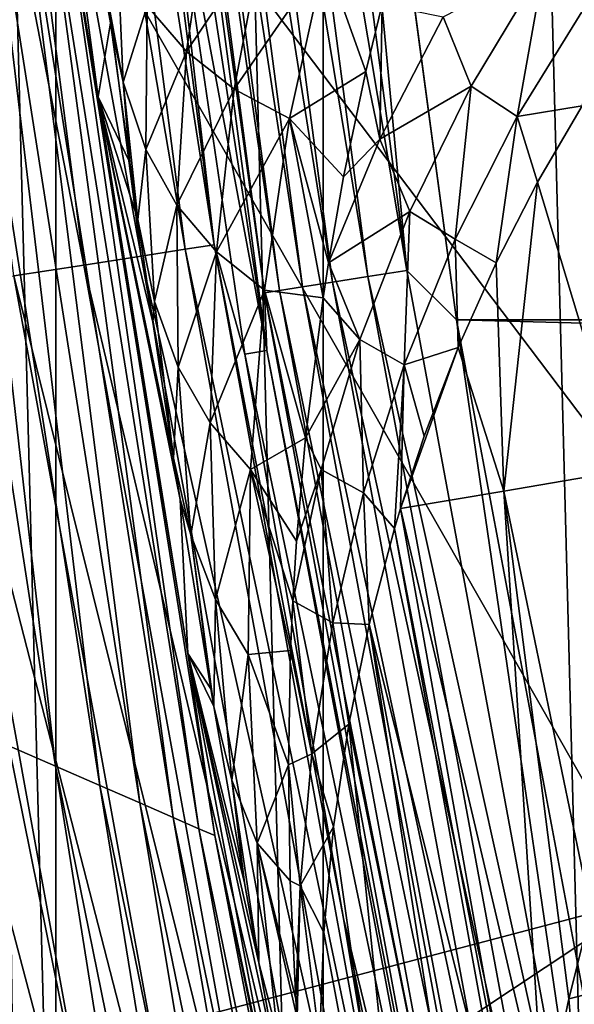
# Model space of a CAD drawing. Header units: millimetres. Extents: x -60 to 60, y -60 to 60.
# Tile 31 of 256: x -55.8 to -54.36, y -10.59 to -8.03. Entities that reach past the tile are written whole.
import ezdxf

# ---------------------------------------------------------------- set-up
doc = ezdxf.new("R2010")
doc.units = ezdxf.units.MM
doc.header["$LTSCALE"] = 81.481481
for name, color, linetype in [('109', 7, 'CONTINUOUS'), ('112', 7, 'CONTINUOUS'), ('114', 7, 'CONTINUOUS'), ('116', 7, 'CONTINUOUS'), ('209', 7, 'CONTINUOUS'), ('210', 7, 'CONTINUOUS'), ('227', 7, 'CONTINUOUS'), ('265', 7, 'CONTINUOUS'), ('271', 7, 'CONTINUOUS'), ('286', 7, 'CONTINUOUS'), ('290', 7, 'CONTINUOUS'), ('297', 7, 'CONTINUOUS'), ('3', 7, 'CONTINUOUS'), ('317', 7, 'CONTINUOUS'), ('87', 7, 'CONTINUOUS')]:
    doc.layers.add(name, color=color, linetype=linetype)

msp = doc.modelspace()

# ---------------------------------------------------------------- linework, layer by layer
at = {"layer": '109', "color": 7, "linetype": 'Continuous', "true_color": 0xf5f5f5}
for points in [[(-54.1589, -10.3091, 2), (-55.8209, -10.7472, 2), (-55.7022, -11.332, 2.0356), (-54.1589, -10.3091, 2)], [(-54.3841, -10.8322, 2.0201), (-54.1589, -10.3091, 2), (-55.7022, -11.332, 2.0356), (-54.3841, -10.8322, 2.0201)]]:
    msp.add_3dface(points, dxfattribs=at)
at = {"layer": '112', "color": 7, "linetype": 'Continuous', "true_color": 0xf5f5f5}
for points in [[(-55.5511, -5.9384, -2.5262), (-55.1563, -8.8865, -2.5262), (-55.6087, -5.9445, -1.4215), (-55.5511, -5.9384, -2.5262)], [(-55.6087, -5.9445, -1.4215), (-55.1563, -8.8865, -2.5262), (-55.4307, -7.4227, -1.4215), (-55.6087, -5.9445, -1.4215)], [(-55.4307, -7.4227, -1.4215), (-55.1563, -8.8865, -2.5262), (-55.2135, -8.8957, -1.4215), (-55.4307, -7.4227, -1.4215)], [(-55.1563, -8.8865, -2.5262), (-54.6052, -11.8094, -2.5262), (-55.2135, -8.8957, -1.4215), (-55.1563, -8.8865, -2.5262)], [(-55.2135, -8.8957, -1.4215), (-54.6052, -11.8094, -2.5262), (-54.9571, -10.3624, -1.4215), (-55.2135, -8.8957, -1.4215)], [(-54.9571, -10.3624, -1.4215), (-54.6052, -11.8094, -2.5262), (-54.6618, -11.8217, -1.4215), (-54.9571, -10.3624, -1.4215)]]:
    msp.add_3dface(points, dxfattribs=at)
at = {"layer": '114', "color": 7, "linetype": 'Continuous', "true_color": 0xf5f5f5}
for points in [[(-55.1715, -5.7988, -2.9884), (-54.7924, -8.6783, -2.9884), (-55.2736, -5.8095, -2.9539), (-55.1715, -5.7988, -2.9884)], [(-55.1715, -5.7988, -2.9884), (-55.0547, -5.8849, -3), (-54.7924, -8.6783, -2.9884), (-55.1715, -5.7988, -2.9884)], [(-55.5046, -5.8338, -2.7337), (-55.1232, -8.7307, -2.7337), (-55.5443, -5.8379, -2.633), (-55.5046, -5.8338, -2.7337)], [(-55.4442, -5.8274, -2.8235), (-55.0632, -8.7212, -2.8235), (-55.5046, -5.8338, -2.7337), (-55.4442, -5.8274, -2.8235)], [(-55.5046, -5.8338, -2.7337), (-55.0632, -8.7212, -2.8235), (-55.1232, -8.7307, -2.7337), (-55.5046, -5.8338, -2.7337)], [(-55.366, -5.8192, -2.898), (-54.9855, -8.7089, -2.898), (-55.4442, -5.8274, -2.8235), (-55.366, -5.8192, -2.898)], [(-55.4442, -5.8274, -2.8235), (-54.9855, -8.7089, -2.898), (-55.0632, -8.7212, -2.8235), (-55.4442, -5.8274, -2.8235)], [(-55.2736, -5.8095, -2.9539), (-54.8938, -8.6943, -2.9539), (-55.366, -5.8192, -2.898), (-55.2736, -5.8095, -2.9539)], [(-55.366, -5.8192, -2.898), (-54.8938, -8.6943, -2.9539), (-54.9855, -8.7089, -2.898), (-55.366, -5.8192, -2.898)], [(-55.2736, -5.8095, -2.9539), (-54.7924, -8.6783, -2.9884), (-54.8938, -8.6943, -2.9539), (-55.2736, -5.8095, -2.9539)], [(-55.5511, -5.9384, -2.5262), (-55.5443, -5.8379, -2.633), (-55.1627, -8.7369, -2.633), (-55.5511, -5.9384, -2.5262)], [(-55.5443, -5.8379, -2.633), (-55.1232, -8.7307, -2.7337), (-55.1627, -8.7369, -2.633), (-55.5443, -5.8379, -2.633)], [(-55.0547, -5.8849, -3), (-54.6634, -8.8067, -3), (-54.7924, -8.6783, -2.9884), (-55.0547, -5.8849, -3)], [(-55.1563, -8.8865, -2.5262), (-55.5511, -5.9384, -2.5262), (-55.1627, -8.7369, -2.633), (-55.1563, -8.8865, -2.5262)], [(-54.8938, -8.6943, -2.9539), (-54.3636, -11.5553, -2.9539), (-54.9855, -8.7089, -2.898), (-54.8938, -8.6943, -2.9539)], [(-54.7924, -8.6783, -2.9884), (-54.2631, -11.534, -2.9884), (-54.8938, -8.6943, -2.9539), (-54.7924, -8.6783, -2.9884)], [(-54.8938, -8.6943, -2.9539), (-54.2631, -11.534, -2.9884), (-54.3636, -11.5553, -2.9539), (-54.8938, -8.6943, -2.9539)], [(-54.7924, -8.6783, -2.9884), (-54.6634, -8.8067, -3), (-54.2631, -11.534, -2.9884), (-54.7924, -8.6783, -2.9884)], [(-55.0632, -8.7212, -2.8235), (-54.5313, -11.591, -2.8235), (-55.1232, -8.7307, -2.7337), (-55.0632, -8.7212, -2.8235)], [(-54.9855, -8.7089, -2.898), (-54.4544, -11.5746, -2.898), (-55.0632, -8.7212, -2.8235), (-54.9855, -8.7089, -2.898)], [(-55.0632, -8.7212, -2.8235), (-54.4544, -11.5746, -2.898), (-54.5313, -11.591, -2.8235), (-55.0632, -8.7212, -2.8235)], [(-54.9855, -8.7089, -2.898), (-54.3636, -11.5553, -2.9539), (-54.4544, -11.5746, -2.898), (-54.9855, -8.7089, -2.898)], [(-55.1232, -8.7307, -2.7337), (-54.5907, -11.6036, -2.7337), (-55.1627, -8.7369, -2.633), (-55.1232, -8.7307, -2.7337)], [(-55.1627, -8.7369, -2.633), (-54.5907, -11.6036, -2.7337), (-54.6298, -11.6119, -2.633), (-55.1627, -8.7369, -2.633)], [(-55.1563, -8.8865, -2.5262), (-55.1627, -8.7369, -2.633), (-54.6298, -11.6119, -2.633), (-55.1563, -8.8865, -2.5262)], [(-55.1232, -8.7307, -2.7337), (-54.5313, -11.591, -2.8235), (-54.5907, -11.6036, -2.7337), (-55.1232, -8.7307, -2.7337)], [(-54.6634, -8.8067, -3), (-54.1172, -11.7035, -3), (-54.2631, -11.534, -2.9884), (-54.6634, -8.8067, -3)], [(-54.6052, -11.8094, -2.5262), (-55.1563, -8.8865, -2.5262), (-54.6298, -11.6119, -2.633), (-54.6052, -11.8094, -2.5262)]]:
    msp.add_3dface(points, dxfattribs=at)
at = {"layer": '116', "color": 7, "linetype": 'Continuous', "true_color": 0xf5f5f5}
for points in [[(-55.2934, -8.6117, -1.1711), (-55.7391, -5.7617, -0.9298), (-55.6634, -5.7539, -1.1711), (-55.2934, -8.6117, -1.1711)], [(-55.4307, -7.4227, -1.4215), (-55.2934, -8.6117, -1.1711), (-55.6634, -5.7539, -1.1711), (-55.4307, -7.4227, -1.4215)], [(-55.4828, -8.6412, -0.7047), (-56.005, -5.7892, -0.5022), (-55.854, -5.7736, -0.7047), (-55.4828, -8.6412, -0.7047)], [(-55.3686, -8.6234, -0.9298), (-55.854, -5.7736, -0.7047), (-55.7391, -5.7617, -0.9298), (-55.3686, -8.6234, -0.9298)], [(-55.4828, -8.6412, -0.7047), (-55.854, -5.7736, -0.7047), (-55.3686, -8.6234, -0.9298), (-55.4828, -8.6412, -0.7047)], [(-55.3686, -8.6234, -0.9298), (-55.7391, -5.7617, -0.9298), (-55.2934, -8.6117, -1.1711), (-55.3686, -8.6234, -0.9298)], [(-55.6327, -8.6646, -0.5022), (-56.1877, -5.8081, -0.3282), (-56.005, -5.7892, -0.5022), (-55.6327, -8.6646, -0.5022)], [(-55.8142, -8.6928, -0.3282), (-56.1877, -5.8081, -0.3282), (-55.6327, -8.6646, -0.5022), (-55.8142, -8.6928, -0.3282)], [(-55.6327, -8.6646, -0.5022), (-56.005, -5.7892, -0.5022), (-55.4828, -8.6412, -0.7047), (-55.6327, -8.6646, -0.5022)], [(-55.4307, -7.4227, -1.4215), (-55.2135, -8.8957, -1.4215), (-55.2934, -8.6117, -1.1711), (-55.4307, -7.4227, -1.4215)], [(-54.8512, -11.4623, -0.9298), (-55.4828, -8.6412, -0.7047), (-55.3686, -8.6234, -0.9298), (-54.8512, -11.4623, -0.9298)], [(-54.7767, -11.4467, -1.1711), (-55.3686, -8.6234, -0.9298), (-55.2934, -8.6117, -1.1711), (-54.7767, -11.4467, -1.1711)], [(-54.8512, -11.4623, -0.9298), (-55.3686, -8.6234, -0.9298), (-54.7767, -11.4467, -1.1711), (-54.8512, -11.4623, -0.9298)], [(-55.2135, -8.8957, -1.4215), (-54.9571, -10.3624, -1.4215), (-55.2934, -8.6117, -1.1711), (-55.2135, -8.8957, -1.4215)], [(-54.9571, -10.3624, -1.4215), (-54.7767, -11.4467, -1.1711), (-55.2934, -8.6117, -1.1711), (-54.9571, -10.3624, -1.4215)], [(-54.9644, -11.4859, -0.7047), (-55.6327, -8.6646, -0.5022), (-55.4828, -8.6412, -0.7047), (-54.9644, -11.4859, -0.7047)], [(-54.9644, -11.4859, -0.7047), (-55.4828, -8.6412, -0.7047), (-54.8512, -11.4623, -0.9298), (-54.9644, -11.4859, -0.7047)], [(-55.1129, -11.517, -0.5022), (-55.8142, -8.6928, -0.3282), (-55.6327, -8.6646, -0.5022), (-55.1129, -11.517, -0.5022)], [(-55.1129, -11.517, -0.5022), (-55.6327, -8.6646, -0.5022), (-54.9644, -11.4859, -0.7047), (-55.1129, -11.517, -0.5022)], [(-55.2927, -11.5545, -0.3282), (-56.022, -8.7252, -0.1875), (-55.8142, -8.6928, -0.3282), (-55.2927, -11.5545, -0.3282)], [(-55.2927, -11.5545, -0.3282), (-55.8142, -8.6928, -0.3282), (-55.1129, -11.517, -0.5022), (-55.2927, -11.5545, -0.3282)], [(-55.4985, -11.5976, -0.1875), (-56.2501, -8.7607, -0.0841), (-56.022, -8.7252, -0.1875), (-55.4985, -11.5976, -0.1875)], [(-55.4985, -11.5976, -0.1875), (-56.022, -8.7252, -0.1875), (-55.2927, -11.5545, -0.3282), (-55.4985, -11.5976, -0.1875)], [(-55.7246, -11.6448, -0.0841), (-56.4923, -8.7984, -0.021), (-56.2501, -8.7607, -0.0841), (-55.7246, -11.6448, -0.0841)], [(-55.7246, -11.6448, -0.0841), (-56.2501, -8.7607, -0.0841), (-55.4985, -11.5976, -0.1875), (-55.7246, -11.6448, -0.0841)], [(-55.9644, -11.6949, -0.021), (-56.4923, -8.7984, -0.021), (-55.7246, -11.6448, -0.0841), (-55.9644, -11.6949, -0.021)], [(-54.9571, -10.3624, -1.4215), (-54.6618, -11.8217, -1.4215), (-54.7767, -11.4467, -1.1711), (-54.9571, -10.3624, -1.4215)]]:
    msp.add_3dface(points, dxfattribs=at)
at = {"layer": '209', "color": 151, "linetype": 'Continuous', "true_color": 0x7dbfed}
for points in [[(-55.0096, 14.7394, 28.5), (-54.1628, -17.5981, 28.5), (-54.1628, 17.5981, 28.5), (-55.0096, 14.7394, 28.5)], [(-55.7056, 11.8402, 28.5), (-55.0096, -14.7394, 28.5), (-55.0096, 14.7394, 28.5), (-55.7056, 11.8402, 28.5)], [(-55.0096, -14.7394, 28.5), (-54.1628, -17.5981, 28.5), (-55.0096, 14.7394, 28.5), (-55.0096, -14.7394, 28.5)], [(-56.2489, 8.9086, 28.5), (-55.7056, -11.8402, 28.5), (-55.7056, 11.8402, 28.5), (-56.2489, 8.9086, 28.5)], [(-55.7056, -11.8402, 28.5), (-55.0096, -14.7394, 28.5), (-55.7056, 11.8402, 28.5), (-55.7056, -11.8402, 28.5)], [(-56.2489, -8.9086, 28.5), (-55.7056, -11.8402, 28.5), (-56.2489, 8.9086, 28.5), (-56.2489, -8.9086, 28.5)]]:
    msp.add_3dface(points, dxfattribs=at)
at = {"layer": '210', "color": 151, "linetype": 'Continuous', "true_color": 0x7dbfed}
msp.add_3dface([(-55.2957, -12.5446, 25.5), (-55.8075, -11.3816, 25.5), (-55.8273, -9.9143, 25.5), (-55.2957, -12.5446, 25.5)], dxfattribs=at)
at = {"layer": '227', "color": 151, "linetype": 'Continuous', "true_color": 0x7dbfed}
msp.add_3dface([(-55.7056, -11.8402, 28.5), (-56.2489, -8.9086, 28.5), (-55.8542, -11.6719, 28.4876), (-55.7056, -11.8402, 28.5)], dxfattribs=at)
at = {"layer": '265', "color": 151, "linetype": 'Continuous', "true_color": 0x7dbfed}
for points in [[(-55.5727, -7.9605, 21.5171), (-55.5629, -8.0346, 21.5655), (-55.791, -6.7756, 25.0087), (-55.5727, -7.9605, 21.5171)], [(-55.791, -6.7756, 25.0087), (-55.5629, -8.0346, 21.5655), (-55.5954, -8.2275, 25.0087), (-55.791, -6.7756, 25.0087)], [(-55.5629, -8.0346, 21.5655), (-55.5131, -8.398, 21.791), (-55.5954, -8.2275, 25.0087), (-55.5629, -8.0346, 21.5655)], [(-55.3989, -9.1664, 22.214), (-55.3819, -9.2742, 22.2689), (-55.5954, -8.2275, 25.0087), (-55.3989, -9.1664, 22.214)], [(-55.5954, -8.2275, 25.0087), (-55.3819, -9.2742, 22.2689), (-55.362, -9.6739, 25.0087), (-55.5954, -8.2275, 25.0087)], [(-55.4529, -8.8127, 22.0269), (-55.3989, -9.1664, 22.214), (-55.5954, -8.2275, 25.0087), (-55.4529, -8.8127, 22.0269)], [(-55.492, -8.5463, 21.8776), (-55.4529, -8.8127, 22.0269), (-55.5954, -8.2275, 25.0087), (-55.492, -8.5463, 21.8776)], [(-55.5131, -8.398, 21.791), (-55.492, -8.5463, 21.8776), (-55.5954, -8.2275, 25.0087), (-55.5131, -8.398, 21.791)], [(-55.3819, -9.2742, 22.2689), (-55.3016, -9.7657, 22.5087), (-55.362, -9.6739, 25.0087), (-55.3819, -9.2742, 22.2689)], [(-55.1768, -10.4784, 22.8324), (-55.1205, -10.7826, 22.9642), (-55.362, -9.6739, 25.0087), (-55.1768, -10.4784, 22.8324)], [(-55.362, -9.6739, 25.0087), (-55.1205, -10.7826, 22.9642), (-55.0911, -11.1136, 25.0087), (-55.362, -9.6739, 25.0087)], [(-55.2143, -10.27, 22.7401), (-55.1768, -10.4784, 22.8324), (-55.362, -9.6739, 25.0087), (-55.2143, -10.27, 22.7401)], [(-55.2938, -9.8119, 22.5304), (-55.2143, -10.27, 22.7401), (-55.362, -9.6739, 25.0087), (-55.2938, -9.8119, 22.5304)], [(-55.3016, -9.7657, 22.5087), (-55.2938, -9.8119, 22.5304), (-55.362, -9.6739, 25.0087), (-55.3016, -9.7657, 22.5087)]]:
    msp.add_3dface(points, dxfattribs=at)
at = {"layer": '271', "color": 151, "linetype": 'Continuous', "true_color": 0x7dbfed}
for points in [[(-54.4522, -8.4493, 20.4089), (-54.3358, -8.2504, 20.2327), (-54.2261, -9.1987, 20.2823), (-54.4522, -8.4493, 20.4089)], [(-54.5601, -8.6588, 20.5944), (-54.4522, -8.4493, 20.4089), (-54.5402, -9.252, 20.7047), (-54.5601, -8.6588, 20.5944)], [(-54.5402, -9.252, 20.7047), (-54.4522, -8.4493, 20.4089), (-54.2261, -9.1987, 20.2823), (-54.5402, -9.252, 20.7047)], [(-54.6586, -8.8788, 20.789), (-54.5601, -8.6588, 20.5944), (-54.5402, -9.252, 20.7047), (-54.6586, -8.8788, 20.789)], [(-54.8087, -9.2971, 21.1586), (-54.6586, -8.8788, 20.789), (-54.5402, -9.252, 20.7047), (-54.8087, -9.2971, 21.1586)], [(-54.747, -9.1091, 20.9925), (-54.6586, -8.8788, 20.789), (-54.8087, -9.2971, 21.1586), (-54.747, -9.1091, 20.9925)], [(-54.5402, -9.252, 20.7047), (-54.2261, -9.1987, 20.2823), (-54.3139, -10.3437, 20.6617), (-54.5402, -9.252, 20.7047)], [(-54.8087, -9.2971, 21.1586), (-54.5402, -9.252, 20.7047), (-54.4354, -10.8815, 21.0147), (-54.8087, -9.2971, 21.1586)], [(-54.3705, -10.5712, 20.8103), (-54.5402, -9.252, 20.7047), (-54.3139, -10.3437, 20.6617), (-54.3705, -10.5712, 20.8103)], [(-54.4354, -10.8815, 21.0147), (-54.5402, -9.252, 20.7047), (-54.3705, -10.5712, 20.8103), (-54.4354, -10.8815, 21.0147)], [(-54.8243, -9.3493, 21.2047), (-54.8087, -9.2971, 21.1586), (-54.4788, -11.1381, 21.1854), (-54.8243, -9.3493, 21.2047)], [(-54.4788, -11.1381, 21.1854), (-54.8087, -9.2971, 21.1586), (-54.4354, -10.8815, 21.0147), (-54.4788, -11.1381, 21.1854)], [(-54.8899, -9.5991, 21.4251), (-54.8243, -9.3493, 21.2047), (-54.4881, -11.2013, 21.2276), (-54.8899, -9.5991, 21.4251)], [(-54.4881, -11.2013, 21.2276), (-54.8243, -9.3493, 21.2047), (-54.4788, -11.1381, 21.1854), (-54.4881, -11.2013, 21.2276)], [(-54.9429, -9.8579, 21.6533), (-54.8899, -9.5991, 21.4251), (-54.5496, -11.7937, 21.6275), (-54.9429, -9.8579, 21.6533)], [(-54.5279, -11.5296, 21.4483), (-54.8899, -9.5991, 21.4251), (-54.4881, -11.2013, 21.2276), (-54.5279, -11.5296, 21.4483)], [(-54.5496, -11.7937, 21.6275), (-54.8899, -9.5991, 21.4251), (-54.5279, -11.5296, 21.4483), (-54.5496, -11.7937, 21.6275)], [(-54.9825, -10.1249, 21.8885), (-54.9429, -9.8579, 21.6533), (-54.7387, -11.8353, 22.2064), (-54.9825, -10.1249, 21.8885)], [(-54.7387, -11.8353, 22.2064), (-54.9429, -9.8579, 21.6533), (-54.5496, -11.7937, 21.6275), (-54.7387, -11.8353, 22.2064)], [(-55.0081, -10.3991, 22.1299), (-54.9825, -10.1249, 21.8885), (-54.7387, -11.8353, 22.2064), (-55.0081, -10.3991, 22.1299)], [(-55.019, -10.6801, 22.377), (-55.0081, -10.3991, 22.1299), (-54.7387, -11.8353, 22.2064), (-55.019, -10.6801, 22.377)]]:
    msp.add_3dface(points, dxfattribs=at)
at = {"layer": '286', "color": 151, "linetype": 'Continuous', "true_color": 0x7dbfed}
for points in [[(-54.3705, -10.5712, 20.8103), (-54.3139, -10.3437, 20.6617), (-54.1998, -10.5284, 20.5136), (-54.3705, -10.5712, 20.8103)], [(-54.3705, -10.5712, 20.8103), (-54.1998, -10.5284, 20.5136), (-54.3494, -10.8308, 20.8459), (-54.3705, -10.5712, 20.8103)], [(-54.4354, -10.8815, 21.0147), (-54.3705, -10.5712, 20.8103), (-54.3494, -10.8308, 20.8459), (-54.4354, -10.8815, 21.0147)]]:
    msp.add_3dface(points, dxfattribs=at)
at = {"layer": '290', "color": 151, "linetype": 'Continuous', "true_color": 0x7dbfed}
for points in [[(-55.791, -6.7756, 25.0087), (-55.5954, -8.2275, 25.0087), (-55.7025, -7.5729, 25.118), (-55.791, -6.7756, 25.0087)], [(-55.7061, -9.9672, 25.4877), (-56.1137, -7.3324, 25.4877), (-55.9993, -7.3994, 25.4515), (-55.7061, -9.9672, 25.4877)], [(-55.7061, -9.9672, 25.4877), (-55.8273, -9.9143, 25.5), (-56.1137, -7.3324, 25.4877), (-55.7061, -9.9672, 25.4877)], [(-55.7061, -9.9672, 25.4877), (-55.9993, -7.3994, 25.4515), (-55.5907, -10.0172, 25.4515), (-55.7061, -9.9672, 25.4877)], [(-55.9993, -7.3994, 25.4515), (-55.8963, -7.4594, 25.3931), (-55.5907, -10.0172, 25.4515), (-55.9993, -7.3994, 25.4515)], [(-55.8963, -7.4594, 25.3931), (-55.8098, -7.51, 25.3154), (-55.4869, -10.0621, 25.3931), (-55.8963, -7.4594, 25.3931)], [(-55.8963, -7.4594, 25.3931), (-55.4869, -10.0621, 25.3931), (-55.5907, -10.0172, 25.4515), (-55.8963, -7.4594, 25.3931)], [(-55.8098, -7.51, 25.3154), (-55.3997, -10.0999, 25.3154), (-55.4869, -10.0621, 25.3931), (-55.8098, -7.51, 25.3154)], [(-55.8098, -7.51, 25.3154), (-55.744, -7.5493, 25.2221), (-55.3997, -10.0999, 25.3154), (-55.8098, -7.51, 25.3154)], [(-55.744, -7.5493, 25.2221), (-55.7025, -7.5729, 25.118), (-55.3334, -10.1294, 25.2221), (-55.744, -7.5493, 25.2221)], [(-55.744, -7.5493, 25.2221), (-55.3334, -10.1294, 25.2221), (-55.3997, -10.0999, 25.3154), (-55.744, -7.5493, 25.2221)], [(-55.7025, -7.5729, 25.118), (-55.2916, -10.147, 25.118), (-55.3334, -10.1294, 25.2221), (-55.7025, -7.5729, 25.118)], [(-55.7025, -7.5729, 25.118), (-55.362, -9.6739, 25.0087), (-55.2916, -10.147, 25.118), (-55.7025, -7.5729, 25.118)], [(-55.5954, -8.2275, 25.0087), (-55.362, -9.6739, 25.0087), (-55.7025, -7.5729, 25.118), (-55.5954, -8.2275, 25.0087)], [(-55.362, -9.6739, 25.0087), (-55.0911, -11.1136, 25.0087), (-55.2916, -10.147, 25.118), (-55.362, -9.6739, 25.0087)], [(-55.2957, -12.5446, 25.5), (-55.8273, -9.9143, 25.5), (-55.7061, -9.9672, 25.4877), (-55.2957, -12.5446, 25.5)], [(-55.1749, -12.5798, 25.4877), (-55.7061, -9.9672, 25.4877), (-55.5907, -10.0172, 25.4515), (-55.1749, -12.5798, 25.4877)], [(-55.1749, -12.5798, 25.4877), (-55.2957, -12.5446, 25.5), (-55.7061, -9.9672, 25.4877), (-55.1749, -12.5798, 25.4877)], [(-55.1749, -12.5798, 25.4877), (-55.5907, -10.0172, 25.4515), (-55.0598, -12.613, 25.4515), (-55.1749, -12.5798, 25.4877)], [(-55.5907, -10.0172, 25.4515), (-55.4869, -10.0621, 25.3931), (-55.0598, -12.613, 25.4515), (-55.5907, -10.0172, 25.4515)], [(-55.4869, -10.0621, 25.3931), (-55.3997, -10.0999, 25.3154), (-54.9563, -12.6428, 25.3931), (-55.4869, -10.0621, 25.3931)], [(-55.4869, -10.0621, 25.3931), (-54.9563, -12.6428, 25.3931), (-55.0598, -12.613, 25.4515), (-55.4869, -10.0621, 25.3931)], [(-55.3997, -10.0999, 25.3154), (-54.8694, -12.6679, 25.3154), (-54.9563, -12.6428, 25.3931), (-55.3997, -10.0999, 25.3154)], [(-55.3997, -10.0999, 25.3154), (-55.3334, -10.1294, 25.2221), (-54.8694, -12.6679, 25.3154), (-55.3997, -10.0999, 25.3154)], [(-55.3334, -10.1294, 25.2221), (-55.2916, -10.147, 25.118), (-54.8034, -12.6877, 25.2221), (-55.3334, -10.1294, 25.2221)], [(-55.3334, -10.1294, 25.2221), (-54.8034, -12.6877, 25.2221), (-54.8694, -12.6679, 25.3154), (-55.3334, -10.1294, 25.2221)], [(-55.2916, -10.147, 25.118), (-54.7617, -12.6993, 25.118), (-54.8034, -12.6877, 25.2221), (-55.2916, -10.147, 25.118)], [(-55.2916, -10.147, 25.118), (-54.7827, -12.5458, 25.0087), (-54.7617, -12.6993, 25.118), (-55.2916, -10.147, 25.118)], [(-55.0911, -11.1136, 25.0087), (-54.7827, -12.5458, 25.0087), (-55.2916, -10.147, 25.118), (-55.0911, -11.1136, 25.0087)]]:
    msp.add_3dface(points, dxfattribs=at)
at = {"layer": '297', "color": 151, "linetype": 'Continuous', "true_color": 0x7dbfed}
for points in [[(-54.4349, -7.884, 20.1894), (-54.6252, -8.1997, 20.4811), (-54.6977, -8.0192, 20.4165), (-54.4349, -7.884, 20.1894)], [(-54.4349, -7.884, 20.1894), (-54.5053, -8.2784, 20.4174), (-54.6252, -8.1997, 20.4811), (-54.4349, -7.884, 20.1894)], [(-54.3146, -7.9696, 20.1384), (-54.5053, -8.2784, 20.4174), (-54.4349, -7.884, 20.1894), (-54.3146, -7.9696, 20.1384)], [(-54.3146, -7.9696, 20.1384), (-54.3358, -8.2504, 20.2327), (-54.5053, -8.2784, 20.4174), (-54.3146, -7.9696, 20.1384)], [(-54.8562, -7.9874, 20.4544), (-54.8624, -8.3376, 20.717), (-54.8987, -8.1616, 20.6059), (-54.8562, -7.9874, 20.4544)], [(-54.6977, -8.0192, 20.4165), (-54.8624, -8.3376, 20.717), (-54.8562, -7.9874, 20.4544), (-54.6977, -8.0192, 20.4165)], [(-54.6977, -8.0192, 20.4165), (-54.6252, -8.1997, 20.4811), (-54.8624, -8.3376, 20.717), (-54.6977, -8.0192, 20.4165)], [(-54.8624, -8.3376, 20.717), (-54.9565, -8.4356, 20.8366), (-54.8987, -8.1616, 20.6059), (-54.8624, -8.3376, 20.717)], [(-54.6252, -8.1997, 20.4811), (-54.7844, -8.525, 20.7806), (-54.8624, -8.3376, 20.717), (-54.6252, -8.1997, 20.4811)], [(-54.6252, -8.1997, 20.4811), (-54.6665, -8.5971, 20.7047), (-54.7844, -8.525, 20.7806), (-54.6252, -8.1997, 20.4811)], [(-54.5053, -8.2784, 20.4174), (-54.6665, -8.5971, 20.7047), (-54.6252, -8.1997, 20.4811), (-54.5053, -8.2784, 20.4174)], [(-54.3358, -8.2504, 20.2327), (-54.4522, -8.4493, 20.4089), (-54.5053, -8.2784, 20.4174), (-54.3358, -8.2504, 20.2327)], [(-54.5053, -8.2784, 20.4174), (-54.5601, -8.6588, 20.5944), (-54.6665, -8.5971, 20.7047), (-54.5053, -8.2784, 20.4174)], [(-54.4522, -8.4493, 20.4089), (-54.5601, -8.6588, 20.5944), (-54.5053, -8.2784, 20.4174), (-54.4522, -8.4493, 20.4089)], [(-54.8624, -8.3376, 20.717), (-54.7844, -8.525, 20.7806), (-54.996, -8.6591, 21.0193), (-54.8624, -8.3376, 20.717)], [(-54.8624, -8.3376, 20.717), (-54.996, -8.6591, 21.0193), (-54.9565, -8.4356, 20.8366), (-54.8624, -8.3376, 20.717)], [(-54.7844, -8.525, 20.7806), (-54.914, -8.8578, 21.086), (-54.996, -8.6591, 21.0193), (-54.7844, -8.525, 20.7806)], [(-54.7844, -8.525, 20.7806), (-54.7995, -8.9238, 20.9985), (-54.914, -8.8578, 21.086), (-54.7844, -8.525, 20.7806)], [(-54.6665, -8.5971, 20.7047), (-54.7995, -8.9238, 20.9985), (-54.7844, -8.525, 20.7806), (-54.6665, -8.5971, 20.7047)], [(-54.6665, -8.5971, 20.7047), (-54.6586, -8.8788, 20.789), (-54.7995, -8.9238, 20.9985), (-54.6665, -8.5971, 20.7047)], [(-54.5601, -8.6588, 20.5944), (-54.6586, -8.8788, 20.789), (-54.6665, -8.5971, 20.7047), (-54.5601, -8.6588, 20.5944)], [(-54.996, -8.6591, 21.0193), (-54.914, -8.8578, 21.086), (-55.0102, -8.7499, 21.0924), (-54.996, -8.6591, 21.0193)], [(-55.0102, -8.7499, 21.0924), (-54.914, -8.8578, 21.086), (-55.0561, -9.1133, 21.3797), (-55.0102, -8.7499, 21.0924)], [(-54.914, -8.8578, 21.086), (-55.0152, -9.1963, 21.3955), (-55.0561, -9.1133, 21.3797), (-54.914, -8.8578, 21.086)], [(-54.914, -8.8578, 21.086), (-54.9052, -9.2566, 21.2971), (-55.0152, -9.1963, 21.3955), (-54.914, -8.8578, 21.086)], [(-54.7995, -8.9238, 20.9985), (-54.9052, -9.2566, 21.2971), (-54.914, -8.8578, 21.086), (-54.7995, -8.9238, 20.9985)], [(-54.6586, -8.8788, 20.789), (-54.747, -9.1091, 20.9925), (-54.7995, -8.9238, 20.9985), (-54.6586, -8.8788, 20.789)], [(-54.7995, -8.9238, 20.9985), (-54.8243, -9.3493, 21.2047), (-54.9052, -9.2566, 21.2971), (-54.7995, -8.9238, 20.9985)], [(-54.8087, -9.2971, 21.1586), (-54.8243, -9.3493, 21.2047), (-54.7995, -8.9238, 20.9985), (-54.8087, -9.2971, 21.1586)], [(-54.747, -9.1091, 20.9925), (-54.8087, -9.2971, 21.1586), (-54.7995, -8.9238, 20.9985), (-54.747, -9.1091, 20.9925)], [(-55.0152, -9.1963, 21.3955), (-55.0795, -9.3821, 21.5877), (-55.0561, -9.1133, 21.3797), (-55.0152, -9.1963, 21.3955)], [(-55.0152, -9.1963, 21.3955), (-55.0889, -9.5374, 21.7064), (-55.0795, -9.3821, 21.5877), (-55.0152, -9.1963, 21.3955)], [(-55.0152, -9.1963, 21.3955), (-54.9849, -9.5941, 21.5992), (-55.0889, -9.5374, 21.7064), (-55.0152, -9.1963, 21.3955)], [(-54.9052, -9.2566, 21.2971), (-54.9849, -9.5941, 21.5992), (-55.0152, -9.1963, 21.3955), (-54.9052, -9.2566, 21.2971)], [(-54.9052, -9.2566, 21.2971), (-54.8899, -9.5991, 21.4251), (-54.9849, -9.5941, 21.5992), (-54.9052, -9.2566, 21.2971)], [(-54.8243, -9.3493, 21.2047), (-54.8899, -9.5991, 21.4251), (-54.9052, -9.2566, 21.2971), (-54.8243, -9.3493, 21.2047)], [(-55.0889, -9.5374, 21.7064), (-55.0395, -9.935, 21.9037), (-55.0946, -9.6666, 21.8045), (-55.0889, -9.5374, 21.7064)], [(-54.9849, -9.5941, 21.5992), (-55.0395, -9.935, 21.9037), (-55.0889, -9.5374, 21.7064), (-54.9849, -9.5941, 21.5992)], [(-54.9849, -9.5941, 21.5992), (-54.9429, -9.8579, 21.6533), (-55.0395, -9.935, 21.9037), (-54.9849, -9.5941, 21.5992)], [(-54.8899, -9.5991, 21.4251), (-54.9429, -9.8579, 21.6533), (-54.9849, -9.5941, 21.5992), (-54.8899, -9.5991, 21.4251)], [(-55.0946, -9.6666, 21.8045), (-55.0395, -9.935, 21.9037), (-55.1003, -9.9631, 22.0276), (-55.0946, -9.6666, 21.8045)], [(-54.9429, -9.8579, 21.6533), (-54.9825, -10.1249, 21.8885), (-55.0395, -9.935, 21.9037), (-54.9429, -9.8579, 21.6533)], [(-55.0395, -9.935, 21.9037), (-55.07, -10.278, 22.2094), (-55.1003, -9.9631, 22.0276), (-55.0395, -9.935, 21.9037)], [(-55.0395, -9.935, 21.9037), (-54.9825, -10.1249, 21.8885), (-55.07, -10.278, 22.2094), (-55.0395, -9.935, 21.9037)], [(-55.1003, -9.9631, 22.0276), (-55.07, -10.278, 22.2094), (-55.0958, -10.2653, 22.2525), (-55.1003, -9.9631, 22.0276)], [(-54.9825, -10.1249, 21.8885), (-55.0081, -10.3991, 22.1299), (-55.07, -10.278, 22.2094), (-54.9825, -10.1249, 21.8885)], [(-55.07, -10.278, 22.2094), (-55.0807, -10.5721, 22.4786), (-55.0958, -10.2653, 22.2525), (-55.07, -10.278, 22.2094)], [(-55.07, -10.278, 22.2094), (-55.0773, -10.622, 22.5153), (-55.0807, -10.5721, 22.4786), (-55.07, -10.278, 22.2094)], [(-55.07, -10.278, 22.2094), (-55.019, -10.6801, 22.377), (-55.0773, -10.622, 22.5153), (-55.07, -10.278, 22.2094)], [(-55.0081, -10.3991, 22.1299), (-55.019, -10.6801, 22.377), (-55.07, -10.278, 22.2094), (-55.0081, -10.3991, 22.1299)]]:
    msp.add_3dface(points, dxfattribs=at)
at = {"layer": '3', "color": 7, "linetype": 'Continuous', "true_color": 0xf5f5f5}
for points in [[(-54.6634, -8.8067, -3), (-55.0547, -5.8849, -3), (54.6634, -8.8067, -3), (-54.6634, -8.8067, -3)], [(54.6634, -8.8067, -3), (-55.0547, -5.8849, -3), (55.0547, -5.8849, -3), (54.6634, -8.8067, -3)], [(-54.1172, -11.7035, -3), (-54.6634, -8.8067, -3), (54.1172, -11.7035, -3), (-54.1172, -11.7035, -3)], [(54.1172, -11.7035, -3), (-54.6634, -8.8067, -3), (54.6634, -8.8067, -3), (54.1172, -11.7035, -3)]]:
    msp.add_3dface(points, dxfattribs=at)
at = {"layer": '317', "color": 151, "linetype": 'Continuous', "true_color": 0x7dbfed}
for points in [[(-55.3115, -7.7398, 20.5413), (-55.3656, -8.1098, 20.9588), (-55.4673, -7.991, 21.0431), (-55.3115, -7.7398, 20.5413)], [(-55.3115, -7.7398, 20.5413), (-55.1665, -7.8131, 20.4669), (-55.3656, -8.1098, 20.9588), (-55.3115, -7.7398, 20.5413)], [(-55.1665, -7.8131, 20.4669), (-55.2412, -8.2072, 20.8787), (-55.3656, -8.1098, 20.9588), (-55.1665, -7.8131, 20.4669)], [(-55.1665, -7.8131, 20.4669), (-55.0049, -7.8649, 20.4092), (-55.2412, -8.2072, 20.8787), (-55.1665, -7.8131, 20.4669)], [(-55.5727, -7.9605, 21.5171), (-55.5452, -7.8469, 21.1197), (-55.5303, -8.1892, 21.5077), (-55.5727, -7.9605, 21.5171)], [(-55.5452, -7.8469, 21.1197), (-55.4673, -7.991, 21.0431), (-55.5303, -8.1892, 21.5077), (-55.5452, -7.8469, 21.1197)], [(-55.0049, -7.8649, 20.4092), (-55.0971, -8.2833, 20.8092), (-55.2412, -8.2072, 20.8787), (-55.0049, -7.8649, 20.4092)], [(-55.0049, -7.8649, 20.4092), (-54.8987, -8.1616, 20.6059), (-55.0971, -8.2833, 20.8092), (-55.0049, -7.8649, 20.4092)], [(-54.8562, -7.9874, 20.4544), (-54.8987, -8.1616, 20.6059), (-55.0049, -7.8649, 20.4092), (-54.8562, -7.9874, 20.4544)], [(-55.5629, -8.0346, 21.5655), (-55.5727, -7.9605, 21.5171), (-55.5303, -8.1892, 21.5077), (-55.5629, -8.0346, 21.5655)], [(-55.4673, -7.991, 21.0431), (-55.4714, -8.3645, 21.4473), (-55.5303, -8.1892, 21.5077), (-55.4673, -7.991, 21.0431)], [(-55.4673, -7.991, 21.0431), (-55.3656, -8.1098, 20.9588), (-55.4714, -8.3645, 21.4473), (-55.4673, -7.991, 21.0431)], [(-55.5131, -8.398, 21.791), (-55.5629, -8.0346, 21.5655), (-55.5303, -8.1892, 21.5077), (-55.5131, -8.398, 21.791)], [(-55.3656, -8.1098, 20.9588), (-55.3907, -8.509, 21.3681), (-55.4714, -8.3645, 21.4473), (-55.3656, -8.1098, 20.9588)], [(-55.3656, -8.1098, 20.9588), (-55.2412, -8.2072, 20.8787), (-55.3907, -8.509, 21.3681), (-55.3656, -8.1098, 20.9588)], [(-54.8987, -8.1616, 20.6059), (-54.9565, -8.4356, 20.8366), (-55.0971, -8.2833, 20.8092), (-54.8987, -8.1616, 20.6059)], [(-55.4714, -8.3645, 21.4473), (-55.492, -8.5463, 21.8776), (-55.5303, -8.1892, 21.5077), (-55.4714, -8.3645, 21.4473)], [(-55.492, -8.5463, 21.8776), (-55.5131, -8.398, 21.791), (-55.5303, -8.1892, 21.5077), (-55.492, -8.5463, 21.8776)], [(-55.2412, -8.2072, 20.8787), (-55.2873, -8.6301, 21.2852), (-55.3907, -8.509, 21.3681), (-55.2412, -8.2072, 20.8787)], [(-55.2412, -8.2072, 20.8787), (-55.0971, -8.2833, 20.8092), (-55.2873, -8.6301, 21.2852), (-55.2412, -8.2072, 20.8787)], [(-55.0971, -8.2833, 20.8092), (-55.1624, -8.7295, 21.2066), (-55.2873, -8.6301, 21.2852), (-55.0971, -8.2833, 20.8092)], [(-55.0971, -8.2833, 20.8092), (-55.0102, -8.7499, 21.0924), (-55.1624, -8.7295, 21.2066), (-55.0971, -8.2833, 20.8092)], [(-54.9565, -8.4356, 20.8366), (-54.996, -8.6591, 21.0193), (-55.0971, -8.2833, 20.8092), (-54.9565, -8.4356, 20.8366)], [(-54.996, -8.6591, 21.0193), (-55.0102, -8.7499, 21.0924), (-55.0971, -8.2833, 20.8092), (-54.996, -8.6591, 21.0193)], [(-55.492, -8.5463, 21.8776), (-55.4714, -8.3645, 21.4473), (-55.4481, -8.759, 21.8385), (-55.492, -8.5463, 21.8776)], [(-55.4714, -8.3645, 21.4473), (-55.3907, -8.509, 21.3681), (-55.4481, -8.759, 21.8385), (-55.4714, -8.3645, 21.4473)], [(-55.3907, -8.509, 21.3681), (-55.3866, -8.9295, 21.7673), (-55.4481, -8.759, 21.8385), (-55.3907, -8.509, 21.3681)], [(-55.3907, -8.509, 21.3681), (-55.2873, -8.6301, 21.2852), (-55.3866, -8.9295, 21.7673), (-55.3907, -8.509, 21.3681)], [(-55.4529, -8.8127, 22.0269), (-55.492, -8.5463, 21.8776), (-55.4481, -8.759, 21.8385), (-55.4529, -8.8127, 22.0269)], [(-55.2873, -8.6301, 21.2852), (-55.3036, -9.0742, 21.685), (-55.3866, -8.9295, 21.7673), (-55.2873, -8.6301, 21.2852)], [(-55.2873, -8.6301, 21.2852), (-55.1624, -8.7295, 21.2066), (-55.3036, -9.0742, 21.685), (-55.2873, -8.6301, 21.2852)], [(-55.1624, -8.7295, 21.2066), (-55.1986, -9.196, 21.6006), (-55.3036, -9.0742, 21.685), (-55.1624, -8.7295, 21.2066)], [(-55.1624, -8.7295, 21.2066), (-55.0561, -9.1133, 21.3797), (-55.1986, -9.196, 21.6006), (-55.1624, -8.7295, 21.2066)], [(-55.0102, -8.7499, 21.0924), (-55.0561, -9.1133, 21.3797), (-55.1624, -8.7295, 21.2066), (-55.0102, -8.7499, 21.0924)], [(-55.3989, -9.1664, 22.214), (-55.4529, -8.8127, 22.0269), (-55.4481, -8.759, 21.8385), (-55.3989, -9.1664, 22.214)], [(-55.3866, -8.9295, 21.7673), (-55.3989, -9.1664, 22.214), (-55.4481, -8.759, 21.8385), (-55.3866, -8.9295, 21.7673)], [(-55.3989, -9.1664, 22.214), (-55.3866, -8.9295, 21.7673), (-55.3539, -9.3655, 22.1551), (-55.3989, -9.1664, 22.214)], [(-55.3866, -8.9295, 21.7673), (-55.3036, -9.0742, 21.685), (-55.3539, -9.3655, 22.1551), (-55.3866, -8.9295, 21.7673)], [(-55.3036, -9.0742, 21.685), (-55.2901, -9.5334, 22.0767), (-55.3539, -9.3655, 22.1551), (-55.3036, -9.0742, 21.685)], [(-55.3036, -9.0742, 21.685), (-55.1986, -9.196, 21.6006), (-55.2901, -9.5334, 22.0767), (-55.3036, -9.0742, 21.685)], [(-55.0561, -9.1133, 21.3797), (-55.0795, -9.3821, 21.5877), (-55.1986, -9.196, 21.6006), (-55.0561, -9.1133, 21.3797)], [(-55.3819, -9.2742, 22.2689), (-55.3989, -9.1664, 22.214), (-55.3539, -9.3655, 22.1551), (-55.3819, -9.2742, 22.2689)], [(-55.1986, -9.196, 21.6006), (-55.2049, -9.6768, 21.9903), (-55.2901, -9.5334, 22.0767), (-55.1986, -9.196, 21.6006)], [(-55.1986, -9.196, 21.6006), (-55.0946, -9.6666, 21.8045), (-55.2049, -9.6768, 21.9903), (-55.1986, -9.196, 21.6006)], [(-55.0795, -9.3821, 21.5877), (-55.0889, -9.5374, 21.7064), (-55.1986, -9.196, 21.6006), (-55.0795, -9.3821, 21.5877)], [(-55.0889, -9.5374, 21.7064), (-55.0946, -9.6666, 21.8045), (-55.1986, -9.196, 21.6006), (-55.0889, -9.5374, 21.7064)], [(-55.3016, -9.7657, 22.5087), (-55.3819, -9.2742, 22.2689), (-55.3539, -9.3655, 22.1551), (-55.3016, -9.7657, 22.5087)], [(-55.2901, -9.5334, 22.0767), (-55.2938, -9.8119, 22.5304), (-55.3539, -9.3655, 22.1551), (-55.2901, -9.5334, 22.0767)], [(-55.2938, -9.8119, 22.5304), (-55.3016, -9.7657, 22.5087), (-55.3539, -9.3655, 22.1551), (-55.2938, -9.8119, 22.5304)], [(-55.2938, -9.8119, 22.5304), (-55.2901, -9.5334, 22.0767), (-55.2474, -10.003, 22.4596), (-55.2938, -9.8119, 22.5304)], [(-55.2901, -9.5334, 22.0767), (-55.2049, -9.6768, 21.9903), (-55.2474, -10.003, 22.4596), (-55.2901, -9.5334, 22.0767)], [(-55.0946, -9.6666, 21.8045), (-55.1003, -9.9631, 22.0276), (-55.2049, -9.6768, 21.9903), (-55.0946, -9.6666, 21.8045)], [(-55.2049, -9.6768, 21.9903), (-55.1814, -10.1674, 22.3748), (-55.2474, -10.003, 22.4596), (-55.2049, -9.6768, 21.9903)], [(-55.2049, -9.6768, 21.9903), (-55.1003, -9.9631, 22.0276), (-55.1814, -10.1674, 22.3748), (-55.2049, -9.6768, 21.9903)], [(-55.2143, -10.27, 22.7401), (-55.2938, -9.8119, 22.5304), (-55.2474, -10.003, 22.4596), (-55.2143, -10.27, 22.7401)], [(-55.1003, -9.9631, 22.0276), (-55.0958, -10.2653, 22.2525), (-55.1814, -10.1674, 22.3748), (-55.1003, -9.9631, 22.0276)], [(-55.1768, -10.4784, 22.8324), (-55.2143, -10.27, 22.7401), (-55.2474, -10.003, 22.4596), (-55.1768, -10.4784, 22.8324)], [(-55.1814, -10.1674, 22.3748), (-55.1768, -10.4784, 22.8324), (-55.2474, -10.003, 22.4596), (-55.1814, -10.1674, 22.3748)], [(-55.1768, -10.4784, 22.8324), (-55.1814, -10.1674, 22.3748), (-55.1286, -10.6641, 22.7535), (-55.1768, -10.4784, 22.8324)], [(-55.0807, -10.5721, 22.4786), (-55.0773, -10.622, 22.5153), (-55.1814, -10.1674, 22.3748), (-55.0807, -10.5721, 22.4786)], [(-55.1814, -10.1674, 22.3748), (-55.0773, -10.622, 22.5153), (-55.1286, -10.6641, 22.7535), (-55.1814, -10.1674, 22.3748)], [(-55.0958, -10.2653, 22.2525), (-55.0807, -10.5721, 22.4786), (-55.1814, -10.1674, 22.3748), (-55.0958, -10.2653, 22.2525)], [(-55.1205, -10.7826, 22.9642), (-55.1768, -10.4784, 22.8324), (-55.1286, -10.6641, 22.7535), (-55.1205, -10.7826, 22.9642)]]:
    msp.add_3dface(points, dxfattribs=at)
at = {"layer": '87', "color": 7, "linetype": 'Continuous', "true_color": 0xf5f5f5}
for points in [[(-55.8209, -10.7472, 2), (-54.1589, -10.3091, 2), (-56.5078, -6.1922, 2), (-55.8209, -10.7472, 2)], [(-56.5078, -6.1922, 2), (-53.808, -9.7569, 2), (-53.6, -6.1922, 2), (-56.5078, -6.1922, 2)], [(-54.1589, -10.3091, 2), (-53.808, -9.7569, 2), (-56.5078, -6.1922, 2), (-54.1589, -10.3091, 2)]]:
    msp.add_3dface(points, dxfattribs=at)

doc.saveas('drawing.dxf')
